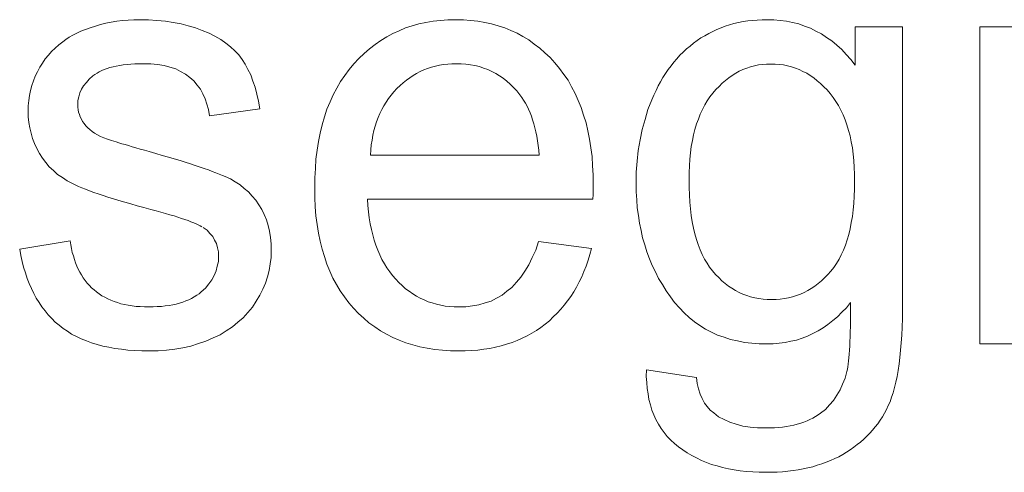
# Model space of a CAD drawing. Extents: x 1101 to 1942, y 41 to 882.
# Tile 32 of 113: x 1274.17 to 1279.79, y 822.93 to 825.52. Entities that reach past the tile are written whole.
import ezdxf

# ---------------------------------------------------------------- set-up
doc = ezdxf.new("R2010")
doc.units = 0
doc.layers.get('0').update_dxf_attribs({"lineweight": 13})
doc.layers.add('Beschriftung', color=7, linetype='Continuous', lineweight=25)

# ---------------------------------------------------------------- blocks, each defined once
blk = doc.blocks.new('Referenz-A03CP7E41H', base_point=(1127.7942, 89.8071))
at = {"layer": 'Beschriftung', "color": 0, "lineweight": -2}
for p, q in [((1274.6574, 825.4944), (1274.6879, 825.5013)), ((1274.6879, 825.5013), (1274.7196, 825.5058)), ((1274.7196, 825.5058), (1274.7512, 825.5104)), ((1274.7512, 825.5104), (1274.7838, 825.5127)), ((1274.7838, 825.5127), (1274.8165, 825.5151)), ((1274.8165, 825.5151), (1274.8503, 825.5151)), ((1274.8503, 825.5151), (1274.9012, 825.5151)), ((1274.9012, 825.5151), (1274.9489, 825.5111)), ((1274.9489, 825.5111), (1274.9967, 825.5073)), ((1274.9967, 825.5073), (1275.0413, 825.4997)), ((1275.0413, 825.4997), (1275.086, 825.492)), ((1276.4439, 825.4914), (1276.4844, 825.4992)), ((1276.4844, 825.4992), (1276.5249, 825.5072)), ((1276.5249, 825.5072), (1276.5674, 825.5111)), ((1276.5674, 825.5111), (1276.6099, 825.5151)), ((1276.6099, 825.5151), (1276.6546, 825.5151)), ((1276.6546, 825.5151), (1276.6979, 825.5151)), ((1276.6979, 825.5151), (1276.7391, 825.5111)), ((1276.7391, 825.5111), (1276.7804, 825.5073)), ((1276.7804, 825.5073), (1276.8197, 825.4995)), ((1276.8197, 825.4995), (1276.8589, 825.4918)), ((1278.2681, 825.4983), (1278.294, 825.5039)), ((1278.294, 825.5039), (1278.3207, 825.5076)), ((1278.3207, 825.5076), (1278.3474, 825.5113)), ((1278.3474, 825.5113), (1278.3751, 825.5132)), ((1278.3751, 825.5132), (1278.4028, 825.5151)), ((1278.4028, 825.5151), (1278.4314, 825.5151)), ((1278.4314, 825.5151), (1278.4696, 825.5151)), ((1278.4696, 825.5151), (1278.5061, 825.511)), ((1278.5061, 825.511), (1278.5426, 825.5069)), ((1278.5426, 825.5069), (1278.5773, 825.4988)), ((1278.5773, 825.4988), (1278.6122, 825.4907)), ((1274.4917, 825.4377), (1274.515, 825.4489)), ((1274.515, 825.4489), (1274.5415, 825.459)), ((1274.5415, 825.459), (1274.5678, 825.4692)), ((1274.5678, 825.4692), (1274.5974, 825.4784)), ((1274.5974, 825.4784), (1274.6269, 825.4875)), ((1274.6269, 825.4875), (1274.6574, 825.4944)), ((1275.086, 825.492), (1275.1275, 825.4804)), ((1275.1275, 825.4804), (1275.169, 825.4689)), ((1275.169, 825.4689), (1275.2074, 825.4535)), ((1275.2074, 825.4535), (1275.2459, 825.4382)), ((1276.2944, 825.4362), (1276.3307, 825.4519)), ((1276.3307, 825.4519), (1276.367, 825.4677)), ((1276.367, 825.4677), (1276.4054, 825.4795)), ((1276.4054, 825.4795), (1276.4439, 825.4914)), ((1276.8589, 825.4918), (1276.8962, 825.4803)), ((1276.8962, 825.4803), (1276.9335, 825.4686)), ((1276.9335, 825.4686), (1276.9689, 825.4532)), ((1276.9689, 825.4532), (1277.0042, 825.4377)), ((1278.0983, 825.4366), (1278.1213, 825.4478)), ((1278.1213, 825.4478), (1278.1444, 825.4591)), ((1278.1444, 825.4591), (1278.1684, 825.4684)), ((1278.1684, 825.4684), (1278.1924, 825.4778)), ((1278.1924, 825.4778), (1278.2173, 825.4852)), ((1278.2173, 825.4852), (1278.2423, 825.4927)), ((1278.2423, 825.4927), (1278.2681, 825.4983)), ((1278.6122, 825.4907), (1278.6453, 825.4786)), ((1278.6453, 825.4786), (1278.6785, 825.4664)), ((1278.6785, 825.4664), (1278.71, 825.4502)), ((1278.71, 825.4502), (1278.7414, 825.4341)), ((1278.9348, 825.2559), (1278.9348, 825.475)), ((1278.9348, 825.475), (1279.2052, 825.475)), ((1279.2052, 825.475), (1279.2052, 823.9097)), ((1279.6454, 823.6628), (1279.6454, 825.475)), ((1279.6454, 825.475), (1279.9067, 825.475)), ((1274.3883, 825.3719), (1274.411, 825.389)), ((1274.411, 825.389), (1274.4281, 825.4022)), ((1274.4281, 825.4022), (1274.4483, 825.4143)), ((1274.4483, 825.4143), (1274.4685, 825.4265)), ((1274.4685, 825.4265), (1274.4917, 825.4377)), ((1275.2459, 825.4382), (1275.2793, 825.4201)), ((1275.2793, 825.4201), (1275.3127, 825.402)), ((1275.3127, 825.402), (1275.341, 825.3812)), ((1276.1937, 825.3731), (1276.2259, 825.3968)), ((1276.2259, 825.3968), (1276.2601, 825.4165)), ((1276.2601, 825.4165), (1276.2944, 825.4362)), ((1277.0042, 825.4377), (1277.0375, 825.4184)), ((1277.0375, 825.4184), (1277.0708, 825.3991)), ((1277.0708, 825.3991), (1277.1022, 825.3759)), ((1278.0116, 825.3807), (1278.0328, 825.3956)), ((1278.0328, 825.3956), (1278.054, 825.4105)), ((1278.054, 825.4105), (1278.0761, 825.4236)), ((1278.0761, 825.4236), (1278.0983, 825.4366)), ((1278.7414, 825.4341), (1278.7711, 825.4138)), ((1278.7711, 825.4138), (1278.801, 825.3935)), ((1278.801, 825.3935), (1278.829, 825.3692)), ((1274.3295, 825.312), (1274.3475, 825.3334)), ((1274.3475, 825.3334), (1274.3678, 825.3526)), ((1274.3678, 825.3526), (1274.3883, 825.3719)), ((1275.341, 825.3812), (1275.3694, 825.3605)), ((1275.3694, 825.3605), (1275.3928, 825.3369)), ((1275.3928, 825.3369), (1275.416, 825.3133)), ((1276.1314, 825.3219), (1276.1615, 825.3494)), ((1276.1615, 825.3494), (1276.1937, 825.3731)), ((1277.1022, 825.3759), (1277.1336, 825.3527)), ((1277.1336, 825.3527), (1277.1629, 825.3257)), ((1277.953, 825.3297), (1277.9717, 825.3477)), ((1277.9717, 825.3477), (1277.9916, 825.3642)), ((1277.9916, 825.3642), (1278.0116, 825.3807)), ((1278.829, 825.3692), (1278.8572, 825.345)), ((1278.8572, 825.345), (1278.8836, 825.3166)), ((1274.2959, 825.267), (1274.3114, 825.2906)), ((1274.3114, 825.2906), (1274.3295, 825.312)), ((1275.416, 825.3133), (1275.4345, 825.2871)), ((1275.4345, 825.2871), (1275.4527, 825.2608)), ((1276.0733, 825.2627), (1276.1014, 825.2942)), ((1276.1014, 825.2942), (1276.1314, 825.3219)), ((1277.1629, 825.3257), (1277.1923, 825.2986)), ((1277.1923, 825.2986), (1277.2197, 825.2677)), ((1277.8994, 825.2725), (1277.9168, 825.292)), ((1277.9168, 825.292), (1277.9342, 825.3117)), ((1277.9342, 825.3117), (1277.953, 825.3297)), ((1278.8836, 825.3166), (1278.91, 825.2883)), ((1278.91, 825.2883), (1278.9348, 825.2559)), ((1274.267, 825.2177), (1274.2802, 825.2434)), ((1274.2802, 825.2434), (1274.2959, 825.267)), ((1274.6337, 825.2241), (1274.6193, 825.2175)), ((1274.6482, 825.2307), (1274.6337, 825.2241)), ((1274.6643, 825.2362), (1274.6482, 825.2307)), ((1274.6805, 825.2416), (1274.6643, 825.2362)), ((1274.6985, 825.246), (1274.6805, 825.2416)), ((1274.7164, 825.2504), (1274.6985, 825.246)), ((1274.7362, 825.2536), (1274.7164, 825.2504)), ((1274.7561, 825.2569), (1274.7362, 825.2536)), ((1274.7777, 825.2591), (1274.7561, 825.2569)), ((1274.7992, 825.2613), (1274.7777, 825.2591)), ((1274.8227, 825.2624), (1274.7992, 825.2613)), ((1274.8461, 825.2635), (1274.8227, 825.2624)), ((1274.8712, 825.2635), (1274.8461, 825.2635)), ((1274.914, 825.2635), (1274.8712, 825.2635)), ((1274.9518, 825.2585), (1274.914, 825.2635)), ((1274.9896, 825.2536), (1274.9518, 825.2585)), ((1275.0227, 825.2438), (1274.9896, 825.2536)), ((1275.0557, 825.2341), (1275.0227, 825.2438)), ((1275.084, 825.2193), (1275.0557, 825.2341)), ((1275.1121, 825.2046), (1275.084, 825.2193)), ((1275.4527, 825.2608), (1275.4682, 825.2301)), ((1275.4682, 825.2301), (1275.4837, 825.1995)), ((1276.0208, 825.1965), (1276.0454, 825.2312)), ((1276.0454, 825.2312), (1276.0733, 825.2627)), ((1276.4509, 825.2191), (1276.4308, 825.208)), ((1276.4721, 825.228), (1276.4509, 825.2191)), ((1276.4933, 825.2369), (1276.4721, 825.228)), ((1276.5155, 825.2436), (1276.4933, 825.2369)), ((1276.5377, 825.2502), (1276.5155, 825.2436)), ((1276.5608, 825.2546), (1276.5377, 825.2502)), ((1276.584, 825.2591), (1276.5608, 825.2546)), ((1276.6082, 825.2613), (1276.584, 825.2591)), ((1276.6323, 825.2635), (1276.6082, 825.2613)), ((1276.6575, 825.2635), (1276.6323, 825.2635)), ((1276.6854, 825.2635), (1276.6575, 825.2635)), ((1276.7119, 825.2607), (1276.6854, 825.2635)), ((1276.7385, 825.2579), (1276.7119, 825.2607)), ((1276.7637, 825.2524), (1276.7385, 825.2579)), ((1276.7889, 825.2468), (1276.7637, 825.2524)), ((1276.8129, 825.2385), (1276.7889, 825.2468)), ((1276.8368, 825.2301), (1276.8129, 825.2385)), ((1276.8594, 825.219), (1276.8368, 825.2301)), ((1276.8821, 825.2079), (1276.8594, 825.219)), ((1277.2197, 825.2677), (1277.2471, 825.2368)), ((1277.2471, 825.2368), (1277.2711, 825.2027)), ((1277.8521, 825.2075), (1277.867, 825.2301)), ((1277.867, 825.2301), (1277.8831, 825.2514)), ((1277.8831, 825.2514), (1277.8994, 825.2725)), ((1278.2728, 825.22), (1278.2521, 825.2096)), ((1278.2935, 825.2304), (1278.2728, 825.22)), ((1278.3151, 825.2382), (1278.2935, 825.2304)), ((1278.3367, 825.246), (1278.3151, 825.2382)), ((1278.3591, 825.2512), (1278.3367, 825.246)), ((1278.3817, 825.2565), (1278.3591, 825.2512)), ((1278.405, 825.259), (1278.3817, 825.2565)), ((1278.4285, 825.2616), (1278.405, 825.259)), ((1278.4528, 825.2616), (1278.4285, 825.2616)), ((1278.4775, 825.2616), (1278.4528, 825.2616)), ((1278.5013, 825.2589), (1278.4775, 825.2616)), ((1278.5252, 825.2563), (1278.5013, 825.2589)), ((1278.5481, 825.251), (1278.5252, 825.2563)), ((1278.5711, 825.2458), (1278.5481, 825.251)), ((1278.5931, 825.2378), (1278.5711, 825.2458)), ((1278.6151, 825.2298), (1278.5931, 825.2378)), ((1278.6362, 825.2193), (1278.6151, 825.2298)), ((1278.6574, 825.2088), (1278.6362, 825.2193)), ((1274.234, 825.1381), (1274.2439, 825.165)), ((1274.2439, 825.165), (1274.2538, 825.1919)), ((1274.2538, 825.1919), (1274.267, 825.2177)), ((1274.5619, 825.1759), (1274.5457, 825.157)), ((1274.5834, 825.1935), (1274.5619, 825.1759)), ((1274.5943, 825.2023), (1274.5834, 825.1935)), ((1274.6068, 825.2099), (1274.5943, 825.2023)), ((1274.6193, 825.2175), (1274.6068, 825.2099)), ((1275.1355, 825.1849), (1275.1121, 825.2046)), ((1275.159, 825.1653), (1275.1355, 825.1849)), ((1275.1777, 825.1418), (1275.159, 825.1653)), ((1275.4837, 825.1995), (1275.4963, 825.1644)), ((1275.4963, 825.1644), (1275.5089, 825.1293)), ((1275.9752, 825.1238), (1275.9963, 825.1617)), ((1275.9963, 825.1617), (1276.0208, 825.1965)), ((1276.3723, 825.1703), (1276.3541, 825.1547)), ((1276.3914, 825.1836), (1276.3723, 825.1703)), ((1276.4105, 825.1969), (1276.3914, 825.1836)), ((1276.4308, 825.208), (1276.4105, 825.1969)), ((1276.9035, 825.194), (1276.8821, 825.2079)), ((1276.9248, 825.18), (1276.9035, 825.194)), ((1276.9449, 825.1634), (1276.9248, 825.18)), ((1276.965, 825.1466), (1276.9449, 825.1634)), ((1277.2711, 825.2027), (1277.2951, 825.1687)), ((1277.2951, 825.1687), (1277.3156, 825.1315)), ((1277.8234, 825.1604), (1277.8372, 825.1847)), ((1277.8372, 825.1847), (1277.8521, 825.2075)), ((1278.1937, 825.1679), (1278.1749, 825.1523)), ((1278.2126, 825.1836), (1278.1937, 825.1679)), ((1278.2324, 825.1966), (1278.2126, 825.1836)), ((1278.2521, 825.2096), (1278.2324, 825.1966)), ((1278.6776, 825.1956), (1278.6574, 825.2088)), ((1278.6979, 825.1824), (1278.6776, 825.1956)), ((1278.7172, 825.1665), (1278.6979, 825.1824)), ((1278.7365, 825.1506), (1278.7172, 825.1665)), ((1274.2208, 825.0821), (1274.2273, 825.11)), ((1274.2273, 825.11), (1274.234, 825.1381)), ((1274.5188, 825.1174), (1274.508, 825.0969)), ((1274.5296, 825.1379), (1274.5188, 825.1174)), ((1274.5457, 825.157), (1274.5296, 825.1379)), ((1275.1964, 825.1183), (1275.1777, 825.1418)), ((1275.2105, 825.091), (1275.1964, 825.1183)), ((1275.5089, 825.1293), (1275.5186, 825.0897)), ((1275.9543, 825.0859), (1275.9752, 825.1238)), ((1276.3187, 825.1214), (1276.3016, 825.1037)), ((1276.336, 825.1392), (1276.3187, 825.1214)), ((1276.3541, 825.1547), (1276.336, 825.1392)), ((1276.9837, 825.1272), (1276.965, 825.1466)), ((1277.0025, 825.1078), (1276.9837, 825.1272)), ((1277.0199, 825.0854), (1277.0025, 825.1078)), ((1277.3156, 825.1315), (1277.3362, 825.0942)), ((1277.7849, 825.0845), (1277.7974, 825.1103)), ((1277.7974, 825.1103), (1277.8098, 825.1362)), ((1277.8098, 825.1362), (1277.8234, 825.1604)), ((1278.139, 825.1159), (1278.122, 825.0951)), ((1278.157, 825.1341), (1278.139, 825.1159)), ((1278.1749, 825.1523), (1278.157, 825.1341)), ((1278.755, 825.1322), (1278.7365, 825.1506)), ((1278.7734, 825.1137), (1278.755, 825.1322)), ((1278.791, 825.0926), (1278.7734, 825.1137)), ((1274.2142, 825.0238), (1274.2175, 825.053)), ((1274.2175, 825.053), (1274.2208, 825.0821)), ((1274.5026, 825.075), (1274.4973, 825.053)), ((1274.4973, 825.053), (1274.4973, 825.0294)), ((1274.508, 825.0969), (1274.5026, 825.075)), ((1275.2247, 825.0636), (1275.2105, 825.091)), ((1275.2341, 825.0325), (1275.2247, 825.0636)), ((1275.5186, 825.0897), (1275.5283, 825.0502)), ((1275.5283, 825.0502), (1275.5352, 825.0062)), ((1275.9368, 825.0448), (1275.9543, 825.0859)), ((1276.2711, 825.0651), (1276.2578, 825.0444)), ((1276.2864, 825.0844), (1276.2711, 825.0651)), ((1276.3016, 825.1037), (1276.2864, 825.0844)), ((1277.0313, 825.0711), (1277.0199, 825.0854)), ((1277.0416, 825.055), (1277.0313, 825.0711)), ((1277.0518, 825.0389), (1277.0416, 825.055)), ((1277.3362, 825.0942), (1277.3533, 825.0539)), ((1277.3533, 825.0539), (1277.3704, 825.0135)), ((1277.7514, 825.0023), (1277.7738, 825.0571)), ((1277.7738, 825.0571), (1277.7849, 825.0845)), ((1278.09, 825.051), (1278.0751, 825.0277)), ((1278.1049, 825.0743), (1278.09, 825.051)), ((1278.122, 825.0951), (1278.1049, 825.0743)), ((1278.8085, 825.0714), (1278.791, 825.0926)), ((1278.8238, 825.0478), (1278.8085, 825.0714)), ((1274.2142, 824.9936), (1274.2142, 825.0238)), ((1274.2142, 824.9603), (1274.2142, 824.9936)), ((1274.4973, 825.0294), (1274.4973, 825.0145)), ((1274.4973, 825.0145), (1274.4995, 825.0003)), ((1274.4995, 825.0003), (1274.5017, 824.9861)), ((1275.2437, 825.0013), (1275.2341, 825.0325)), ((1275.2486, 824.9662), (1275.2437, 825.0013)), ((1275.5352, 825.0062), (1275.2486, 824.9662)), ((1275.9053, 824.9593), (1275.9193, 825.0036)), ((1275.9193, 825.0036), (1275.9368, 825.0448)), ((1276.233, 825.0013), (1276.2216, 824.9791)), ((1276.2445, 825.0236), (1276.233, 825.0013)), ((1276.2578, 825.0444), (1276.2445, 825.0236)), ((1277.061, 825.021), (1277.0518, 825.0389)), ((1277.0701, 825.003), (1277.061, 825.021)), ((1277.0781, 824.9833), (1277.0701, 825.003)), ((1277.3704, 825.0135), (1277.3842, 824.9701)), ((1277.7348, 824.945), (1277.7514, 825.0023)), ((1278.0624, 825.0019), (1278.0496, 824.9761)), ((1278.0751, 825.0277), (1278.0624, 825.0019)), ((1278.8392, 825.0241), (1278.8238, 825.0478)), ((1278.8523, 824.9978), (1278.8392, 825.0241)), ((1278.8655, 824.9716), (1278.8523, 824.9978)), ((1274.2182, 824.9286), (1274.2142, 824.9603)), ((1274.5017, 824.9861), (1274.5062, 824.9726)), ((1274.5062, 824.9726), (1274.5106, 824.9591)), ((1274.5106, 824.9591), (1274.5174, 824.9465)), ((1274.5174, 824.9465), (1274.5241, 824.9338)), ((1275.8913, 824.915), (1275.9053, 824.9593)), ((1276.2121, 824.9553), (1276.2027, 824.9316)), ((1276.2216, 824.9791), (1276.2121, 824.9553)), ((1277.0862, 824.9636), (1277.0781, 824.9833)), ((1277.093, 824.9421), (1277.0862, 824.9636)), ((1277.0999, 824.9206), (1277.093, 824.9421)), ((1277.3842, 824.9701), (1277.3978, 824.9266)), ((1277.718, 824.8877), (1277.7348, 824.945)), ((1278.039, 824.9476), (1278.0283, 824.9193)), ((1278.0496, 824.9761), (1278.039, 824.9476)), ((1278.8764, 824.9428), (1278.8655, 824.9716)), ((1278.8874, 824.9139), (1278.8764, 824.9428)), ((1274.2222, 824.8968), (1274.2182, 824.9286)), ((1274.2302, 824.8664), (1274.2222, 824.8968)), ((1274.5241, 824.9338), (1274.533, 824.9219)), ((1274.533, 824.9219), (1274.542, 824.9094)), ((1274.542, 824.9094), (1274.5535, 824.8981)), ((1274.5535, 824.8981), (1274.5649, 824.8868)), ((1274.5649, 824.8868), (1274.5789, 824.8766)), ((1275.8808, 824.8675), (1275.8913, 824.915)), ((1276.1875, 824.8811), (1276.1818, 824.8544)), ((1276.1951, 824.9064), (1276.1875, 824.8811)), ((1276.2027, 824.9316), (1276.1951, 824.9064)), ((1277.1057, 824.8973), (1277.0999, 824.9206)), ((1277.1116, 824.8739), (1277.1057, 824.8973)), ((1277.3978, 824.9266), (1277.4082, 824.8799)), ((1277.7069, 824.828), (1277.718, 824.8877)), ((1278.0197, 824.8883), (1278.0113, 824.8575)), ((1278.0283, 824.9193), (1278.0197, 824.8883)), ((1278.8961, 824.8826), (1278.8874, 824.9139)), ((1278.9049, 824.8512), (1278.8961, 824.8826)), ((1274.2382, 824.836), (1274.2302, 824.8664)), ((1274.2503, 824.8072), (1274.2382, 824.836)), ((1274.5789, 824.8766), (1274.593, 824.8663)), ((1274.593, 824.8663), (1274.6096, 824.8571)), ((1274.6096, 824.8571), (1274.6261, 824.8479)), ((1274.6261, 824.8479), (1274.6452, 824.8398)), ((1274.6452, 824.8398), (1274.6671, 824.8321)), ((1274.6671, 824.8321), (1274.6779, 824.8285)), ((1274.6779, 824.8285), (1274.6886, 824.8249)), ((1274.6886, 824.8249), (1274.7022, 824.8208)), ((1275.8703, 824.82), (1275.8808, 824.8675)), ((1276.1762, 824.8276), (1276.1723, 824.7994)), ((1276.1818, 824.8544), (1276.1762, 824.8276)), ((1277.1162, 824.8489), (1277.1116, 824.8739)), ((1277.1209, 824.8238), (1277.1162, 824.8489)), ((1277.4082, 824.8799), (1277.4183, 824.8333)), ((1277.4183, 824.8333), (1277.4252, 824.7835)), ((1277.6956, 824.7681), (1277.7069, 824.828)), ((1278.0113, 824.8575), (1278.0049, 824.8241)), ((1278.9115, 824.8173), (1278.9049, 824.8512)), ((1274.2623, 824.7782), (1274.2503, 824.8072)), ((1274.2784, 824.7508), (1274.2623, 824.7782)), ((1274.7022, 824.8208), (1274.7157, 824.8165)), ((1274.7157, 824.8165), (1274.7318, 824.8116)), ((1274.7318, 824.8116), (1274.748, 824.8067)), ((1274.748, 824.8067), (1274.7668, 824.8011)), ((1274.7668, 824.8011), (1274.7857, 824.7955)), ((1274.7857, 824.7955), (1274.8071, 824.7892)), ((1274.8071, 824.7892), (1274.8286, 824.7829)), ((1274.8286, 824.7829), (1274.8528, 824.7759)), ((1274.8528, 824.7759), (1274.8769, 824.7689)), ((1274.8769, 824.7689), (1274.9038, 824.7612)), ((1275.8562, 824.7185), (1275.8632, 824.7693)), ((1275.8632, 824.7693), (1275.8703, 824.82)), ((1276.1686, 824.7711), (1276.1668, 824.7414)), ((1276.1723, 824.7994), (1276.1686, 824.7711)), ((1277.1245, 824.797), (1277.1209, 824.8238)), ((1277.128, 824.7701), (1277.1245, 824.797)), ((1277.1304, 824.7414), (1277.128, 824.7701)), ((1277.4252, 824.7835), (1277.4321, 824.7337)), ((1277.9985, 824.7907), (1277.9943, 824.7547)), ((1278.0049, 824.8241), (1277.9985, 824.7907)), ((1278.918, 824.7834), (1278.9115, 824.8173)), ((1278.9224, 824.7469), (1278.918, 824.7834)), ((1274.2945, 824.7232), (1274.2784, 824.7508)), ((1274.3143, 824.6988), (1274.2945, 824.7232)), ((1274.9038, 824.7612), (1274.9426, 824.7503)), ((1274.9426, 824.7503), (1274.9785, 824.74)), ((1274.9785, 824.74), (1275.0144, 824.7297)), ((1275.0144, 824.7297), (1275.0474, 824.7197)), ((1275.0474, 824.7197), (1275.0803, 824.7098)), ((1275.8528, 824.6647), (1275.8562, 824.7185)), ((1276.1668, 824.7414), (1277.1304, 824.7414)), ((1277.4321, 824.7337), (1277.4355, 824.6808)), ((1277.6901, 824.7059), (1277.6956, 824.7681)), ((1277.99, 824.7188), (1277.9879, 824.6803)), ((1277.9943, 824.7547), (1277.99, 824.7188)), ((1278.9268, 824.7104), (1278.9224, 824.7469)), ((1274.3341, 824.6743), (1274.3143, 824.6988)), ((1274.3577, 824.6528), (1274.3341, 824.6743)), ((1275.0803, 824.7098), (1275.1104, 824.7005)), ((1275.1104, 824.7005), (1275.1405, 824.6911)), ((1275.1405, 824.6911), (1275.1676, 824.6822)), ((1275.1676, 824.6822), (1275.1947, 824.6733)), ((1275.1947, 824.6733), (1275.2188, 824.6649)), ((1275.2188, 824.6649), (1275.2429, 824.6565)), ((1275.2429, 824.6565), (1275.2642, 824.6485)), ((1275.8492, 824.6107), (1275.8528, 824.6647)), ((1277.4355, 824.6808), (1277.439, 824.6279)), ((1277.6845, 824.6435), (1277.6901, 824.7059)), ((1277.9879, 824.6803), (1277.9857, 824.6419)), ((1278.929, 824.6713), (1278.9268, 824.7104)), ((1278.9312, 824.6323), (1278.929, 824.6713)), ((1274.3812, 824.6312), (1274.3577, 824.6528)), ((1274.4086, 824.6128), (1274.3812, 824.6312)), ((1274.4359, 824.5942), (1274.4086, 824.6128)), ((1275.2642, 824.6485), (1275.2854, 824.6407)), ((1275.2854, 824.6407), (1275.3038, 824.6333)), ((1275.3038, 824.6333), (1275.3221, 824.6258)), ((1275.3221, 824.6258), (1275.3375, 824.6189)), ((1275.3375, 824.6189), (1275.3682, 824.6051)), ((1275.3682, 824.6051), (1275.3956, 824.5881)), ((1275.8492, 824.5536), (1275.8492, 824.6107)), ((1277.439, 824.6279), (1277.439, 824.5717)), ((1277.6845, 824.5787), (1277.6845, 824.6435)), ((1277.9857, 824.6419), (1277.9857, 824.6009)), ((1277.9857, 824.6009), (1277.9857, 824.5563)), ((1278.9312, 824.5906), (1278.9312, 824.6323)), ((1274.4671, 824.5787), (1274.4359, 824.5942)), ((1274.4827, 824.5708), (1274.4671, 824.5787)), ((1274.5013, 824.5627), (1274.4827, 824.5708)), ((1274.52, 824.5546), (1274.5013, 824.5627)), ((1274.5416, 824.5461), (1274.52, 824.5546)), ((1274.5634, 824.5376), (1274.5416, 824.5461)), ((1275.3956, 824.5881), (1275.4231, 824.5711)), ((1275.4231, 824.5711), (1275.4472, 824.5509)), ((1275.4472, 824.5509), (1275.4714, 824.5309)), ((1275.8492, 824.4985), (1275.8492, 824.5536)), ((1277.439, 824.558), (1277.4386, 824.5376)), ((1277.439, 824.5717), (1277.439, 824.558)), ((1277.6845, 824.5316), (1277.6845, 824.5787)), ((1277.9857, 824.5563), (1277.9879, 824.5147)), ((1278.9291, 824.5065), (1278.9312, 824.5471)), ((1278.9312, 824.5471), (1278.9312, 824.5906)), ((1274.5882, 824.5287), (1274.5634, 824.5376)), ((1274.6131, 824.5199), (1274.5882, 824.5287)), ((1274.6409, 824.5107), (1274.6131, 824.5199)), ((1274.6688, 824.5014), (1274.6409, 824.5107)), ((1274.6998, 824.4919), (1274.6688, 824.5014)), ((1274.7309, 824.4824), (1274.6998, 824.4919)), ((1275.4714, 824.5309), (1275.4922, 824.5076)), ((1275.4922, 824.5076), (1275.5131, 824.4844)), ((1275.8527, 824.4463), (1275.8492, 824.4985)), ((1277.4374, 824.4899), (1276.1505, 824.4899)), ((1276.1505, 824.4899), (1276.1525, 824.4526)), ((1277.4382, 824.5172), (1277.4374, 824.4899)), ((1277.4386, 824.5376), (1277.4382, 824.5172)), ((1277.6875, 824.4862), (1277.6845, 824.5316)), ((1277.9879, 824.5147), (1277.9899, 824.4731)), ((1278.9269, 824.4659), (1278.9291, 824.5065)), ((1274.7649, 824.4725), (1274.7309, 824.4824)), ((1274.799, 824.4625), (1274.7649, 824.4725)), ((1274.8361, 824.4522), (1274.799, 824.4625)), ((1274.8733, 824.4419), (1274.8361, 824.4522)), ((1274.9135, 824.4312), (1274.8733, 824.4419)), ((1274.9434, 824.4233), (1274.9135, 824.4312)), ((1275.5131, 824.4844), (1275.5305, 824.4579)), ((1275.5305, 824.4579), (1275.5481, 824.4315)), ((1275.5481, 824.4315), (1275.5612, 824.4018)), ((1275.8562, 824.3942), (1275.8527, 824.4463)), ((1276.1525, 824.4526), (1276.1565, 824.4175)), ((1277.6906, 824.4407), (1277.6875, 824.4862)), ((1277.6966, 824.397), (1277.6906, 824.4407)), ((1277.9899, 824.4731), (1277.9942, 824.4345)), ((1277.9942, 824.4345), (1277.9984, 824.396)), ((1278.9227, 824.4281), (1278.9269, 824.4659)), ((1274.9705, 824.4158), (1274.9434, 824.4233)), ((1274.9976, 824.4082), (1274.9705, 824.4158)), ((1275.0219, 824.401), (1274.9976, 824.4082)), ((1275.0462, 824.3938), (1275.0219, 824.401)), ((1275.0677, 824.387), (1275.0462, 824.3938)), ((1275.0892, 824.38), (1275.0677, 824.387)), ((1275.1079, 824.3736), (1275.0892, 824.38)), ((1275.5612, 824.4018), (1275.5744, 824.3722)), ((1275.8631, 824.3451), (1275.8562, 824.3942)), ((1276.1565, 824.4175), (1276.1606, 824.3824)), ((1276.1606, 824.3824), (1276.1666, 824.3494)), ((1277.7028, 824.3533), (1277.6966, 824.397)), ((1277.9984, 824.396), (1278.0046, 824.3605)), ((1278.912, 824.3556), (1278.9184, 824.3904)), ((1278.9184, 824.3904), (1278.9227, 824.4281)), ((1275.1266, 824.3671), (1275.1079, 824.3736)), ((1275.1426, 824.3609), (1275.1266, 824.3671)), ((1275.1585, 824.3547), (1275.1426, 824.3609)), ((1275.1716, 824.3489), (1275.1585, 824.3547)), ((1275.1847, 824.3431), (1275.1716, 824.3489)), ((1275.1951, 824.3376), (1275.1847, 824.3431)), ((1275.2054, 824.3322), (1275.1951, 824.3376)), ((1275.2345, 824.3121), (1275.2129, 824.327)), ((1275.5744, 824.3722), (1275.5831, 824.3395)), ((1275.5831, 824.3395), (1275.5918, 824.3066)), ((1275.87, 824.2961), (1275.8631, 824.3451)), ((1276.1666, 824.3494), (1276.1727, 824.3165)), ((1277.7119, 824.3111), (1277.7028, 824.3533)), ((1278.0046, 824.3605), (1278.0109, 824.3249)), ((1278.0109, 824.3249), (1278.0194, 824.2923)), ((1278.8972, 824.2887), (1278.9057, 824.3207)), ((1278.9057, 824.3207), (1278.912, 824.3556)), ((1275.2508, 824.2944), (1275.2345, 824.3121)), ((1275.2669, 824.2767), (1275.2508, 824.2944)), ((1275.2778, 824.2561), (1275.2669, 824.2767)), ((1275.5918, 824.3066), (1275.5963, 824.2706)), ((1275.5963, 824.2706), (1275.6006, 824.2347)), ((1275.8804, 824.2502), (1275.87, 824.2961)), ((1276.1727, 824.3165), (1276.1807, 824.2857)), ((1276.1807, 824.2857), (1276.1888, 824.255)), ((1277.7211, 824.269), (1277.7119, 824.3111)), ((1277.7332, 824.2287), (1277.7211, 824.269)), ((1278.0194, 824.2923), (1278.0278, 824.2598)), ((1278.8887, 824.2568), (1278.8972, 824.2887)), ((1274.1652, 824.204), (1274.4537, 824.2517)), ((1274.4537, 824.2517), (1274.4567, 824.2289)), ((1274.4567, 824.2289), (1274.4612, 824.2073)), ((1274.4612, 824.2073), (1274.4656, 824.1858)), ((1275.2885, 824.2356), (1275.2778, 824.2561)), ((1275.294, 824.2124), (1275.2885, 824.2356)), ((1275.2993, 824.1891), (1275.294, 824.2124)), ((1275.6006, 824.2347), (1275.6006, 824.1954)), ((1275.8908, 824.2042), (1275.8804, 824.2502)), ((1276.1888, 824.255), (1276.1988, 824.2265)), ((1276.1988, 824.2265), (1276.2089, 824.1979)), ((1277.1105, 824.199), (1277.1272, 824.2479)), ((1277.1272, 824.2479), (1277.4292, 824.2079)), ((1277.4292, 824.2079), (1277.4202, 824.1731)), ((1277.7454, 824.1883), (1277.7332, 824.2287)), ((1278.0278, 824.2598), (1278.0383, 824.2302)), ((1278.0383, 824.2302), (1278.0488, 824.2007)), ((1278.8673, 824.1986), (1278.878, 824.2276)), ((1278.878, 824.2276), (1278.8887, 824.2568)), ((1274.1713, 824.1681), (1274.1652, 824.204)), ((1274.1793, 824.1342), (1274.1713, 824.1681)), ((1274.4656, 824.1858), (1274.4714, 824.1656)), ((1274.4714, 824.1656), (1274.4772, 824.1455)), ((1275.2993, 824.1631), (1275.2993, 824.1891)), ((1275.2993, 824.134), (1275.2993, 824.1631)), ((1275.6006, 824.1571), (1275.5953, 824.1199)), ((1275.6006, 824.1954), (1275.6006, 824.1571)), ((1275.9046, 824.1613), (1275.8908, 824.2042)), ((1275.9185, 824.1184), (1275.9046, 824.1613)), ((1276.2089, 824.1979), (1276.2209, 824.1715)), ((1276.2209, 824.1715), (1276.233, 824.1451)), ((1277.0714, 824.1147), (1277.0909, 824.1568)), ((1277.0909, 824.1568), (1277.1105, 824.199)), ((1277.4202, 824.1731), (1277.4094, 824.1404)), ((1277.7606, 824.1496), (1277.7454, 824.1883)), ((1278.0488, 824.2007), (1278.0614, 824.1742)), ((1278.0614, 824.1742), (1278.074, 824.1477)), ((1278.8419, 824.1463), (1278.8546, 824.1725)), ((1278.8546, 824.1725), (1278.8673, 824.1986)), ((1274.1875, 824.1004), (1274.1793, 824.1342)), ((1274.1976, 824.0688), (1274.1875, 824.1004)), ((1274.4772, 824.1455), (1274.4843, 824.1267)), ((1274.4843, 824.1267), (1274.4915, 824.1078)), ((1274.4915, 824.1078), (1274.4999, 824.0903)), ((1275.2872, 824.0797), (1275.2932, 824.1069)), ((1275.2932, 824.1069), (1275.2993, 824.134)), ((1275.5953, 824.1199), (1275.59, 824.0827)), ((1275.9358, 824.0786), (1275.9185, 824.1184)), ((1276.233, 824.1451), (1276.247, 824.121)), ((1276.247, 824.121), (1276.2612, 824.0968)), ((1276.2612, 824.0968), (1276.2772, 824.0748)), ((1277.0488, 824.0791), (1277.0714, 824.1147)), ((1277.3986, 824.1075), (1277.3859, 824.0766)), ((1277.4094, 824.1404), (1277.3986, 824.1075)), ((1277.7758, 824.1108), (1277.7606, 824.1496)), ((1277.7941, 824.0738), (1277.7758, 824.1108)), ((1278.074, 824.1477), (1278.0888, 824.1242)), ((1278.0888, 824.1242), (1278.1035, 824.1008)), ((1278.1035, 824.1008), (1278.1203, 824.0802)), ((1278.7949, 824.0793), (1278.812, 824.0998)), ((1278.812, 824.0998), (1278.8269, 824.123)), ((1278.8269, 824.123), (1278.8419, 824.1463)), ((1274.2076, 824.0373), (1274.1976, 824.0688)), ((1274.4999, 824.0903), (1274.5084, 824.0729)), ((1274.5084, 824.0729), (1274.5183, 824.0567)), ((1274.5183, 824.0567), (1274.5282, 824.0405)), ((1274.5282, 824.0405), (1274.5394, 824.0257)), ((1275.2627, 824.029), (1275.2749, 824.0544)), ((1275.2749, 824.0544), (1275.2872, 824.0797)), ((1275.5792, 824.0466), (1275.5686, 824.0105)), ((1275.59, 824.0827), (1275.5792, 824.0466)), ((1275.9531, 824.0388), (1275.9358, 824.0786)), ((1275.974, 824.0021), (1275.9531, 824.0388)), ((1276.2772, 824.0748), (1276.2933, 824.0528)), ((1276.2933, 824.0528), (1276.3114, 824.0329)), ((1277.0007, 824.0147), (1277.0263, 824.0435)), ((1277.0263, 824.0435), (1277.0488, 824.0791)), ((1277.3732, 824.0458), (1277.3585, 824.0169)), ((1277.3859, 824.0766), (1277.3732, 824.0458)), ((1277.8124, 824.0368), (1277.7941, 824.0738)), ((1278.1203, 824.0802), (1278.1372, 824.0597)), ((1278.1372, 824.0597), (1278.155, 824.0417)), ((1278.155, 824.0417), (1278.173, 824.0239)), ((1278.7418, 824.0233), (1278.7599, 824.0411)), ((1278.7599, 824.0411), (1278.778, 824.059)), ((1278.778, 824.059), (1278.7949, 824.0793)), ((1274.2197, 824.0079), (1274.2076, 824.0373)), ((1274.2318, 823.9785), (1274.2197, 824.0079)), ((1274.5394, 824.0257), (1274.5506, 824.0108)), ((1274.5506, 824.0108), (1274.5633, 823.9974)), ((1274.5633, 823.9974), (1274.5758, 823.9839)), ((1274.5758, 823.9839), (1274.5898, 823.9717)), ((1275.2016, 823.9607), (1275.2261, 823.9822)), ((1275.2261, 823.9822), (1275.2444, 824.0056)), ((1275.2444, 824.0056), (1275.2627, 824.029)), ((1275.5686, 824.0105), (1275.5526, 823.9755)), ((1275.9947, 823.9654), (1275.974, 824.0021)), ((1276.3114, 824.0329), (1276.3295, 824.0132)), ((1276.3295, 824.0132), (1276.3486, 823.9958)), ((1276.3486, 823.9958), (1276.3678, 823.9784)), ((1276.9467, 823.9635), (1276.9752, 823.9857)), ((1276.9752, 823.9857), (1277.0007, 824.0147)), ((1277.3438, 823.9879), (1277.3273, 823.961)), ((1277.3585, 824.0169), (1277.3438, 823.9879)), ((1277.8337, 824.0014), (1277.8124, 824.0368)), ((1277.8551, 823.966), (1277.8337, 824.0014)), ((1278.173, 824.0239), (1278.1919, 824.0085)), ((1278.1919, 824.0085), (1278.2109, 823.9931)), ((1278.2109, 823.9931), (1278.2308, 823.9804)), ((1278.6837, 823.98), (1278.7037, 823.9927)), ((1278.7037, 823.9927), (1278.7228, 824.008)), ((1278.7228, 824.008), (1278.7418, 824.0233)), ((1274.2459, 823.9514), (1274.2318, 823.9785)), ((1274.26, 823.9242), (1274.2459, 823.9514)), ((1274.5898, 823.9717), (1274.6037, 823.9595)), ((1274.6037, 823.9595), (1274.619, 823.949)), ((1274.619, 823.949), (1274.6344, 823.9383)), ((1274.6344, 823.9383), (1274.6511, 823.9291)), ((1274.6511, 823.9291), (1274.6679, 823.92)), ((1275.1463, 823.9229), (1275.1617, 823.931)), ((1275.1617, 823.931), (1275.1756, 823.9404)), ((1275.1756, 823.9404), (1275.1894, 823.9498)), ((1275.1894, 823.9498), (1275.2016, 823.9607)), ((1275.5365, 823.9405), (1275.5152, 823.9066)), ((1275.5526, 823.9755), (1275.5365, 823.9405)), ((1276.0189, 823.9317), (1275.9947, 823.9654)), ((1276.0432, 823.8981), (1276.0189, 823.9317)), ((1276.3678, 823.9784), (1276.3882, 823.9636)), ((1276.3882, 823.9636), (1276.4085, 823.9488)), ((1276.4085, 823.9488), (1276.4299, 823.9363)), ((1276.4299, 823.9363), (1276.4513, 823.924)), ((1276.887, 823.9245), (1276.9183, 823.9412)), ((1276.9183, 823.9412), (1276.9467, 823.9635)), ((1277.3107, 823.934), (1277.2923, 823.909)), ((1277.3273, 823.961), (1277.3107, 823.934)), ((1277.8794, 823.9324), (1277.8551, 823.966)), ((1277.9038, 823.8987), (1277.8794, 823.9324)), ((1278.2308, 823.9804), (1278.2509, 823.9675)), ((1278.2509, 823.9675), (1278.272, 823.9573)), ((1278.272, 823.9573), (1278.293, 823.9471)), ((1278.293, 823.9471), (1278.3151, 823.9394)), ((1278.3151, 823.9394), (1278.3374, 823.9317)), ((1278.3374, 823.9317), (1278.3605, 823.9266)), ((1278.3605, 823.9266), (1278.3837, 823.9214)), ((1278.5311, 823.9214), (1278.5541, 823.9265)), ((1278.5541, 823.9265), (1278.5773, 823.9316)), ((1278.5773, 823.9316), (1278.5994, 823.9393)), ((1278.5994, 823.9393), (1278.6214, 823.9469)), ((1278.6214, 823.9469), (1278.6425, 823.9571)), ((1278.6425, 823.9571), (1278.6636, 823.9672)), ((1278.6636, 823.9672), (1278.6837, 823.98)), ((1274.2761, 823.8993), (1274.26, 823.9242)), ((1274.2921, 823.8743), (1274.2761, 823.8993)), ((1274.3103, 823.8516), (1274.2921, 823.8743)), ((1274.6679, 823.92), (1274.686, 823.9125)), ((1274.686, 823.9125), (1274.7041, 823.9048)), ((1274.7041, 823.9048), (1274.7235, 823.8987)), ((1274.7235, 823.8987), (1274.7431, 823.8926)), ((1274.7431, 823.8926), (1274.7639, 823.8881)), ((1274.7639, 823.8881), (1274.7848, 823.8835)), ((1274.7848, 823.8835), (1274.8071, 823.8805)), ((1274.8071, 823.8805), (1274.8294, 823.8774)), ((1274.8294, 823.8774), (1274.853, 823.8759)), ((1274.853, 823.8759), (1274.8768, 823.8744)), ((1274.8768, 823.8744), (1274.9018, 823.8744)), ((1274.9018, 823.8744), (1274.927, 823.8744)), ((1274.927, 823.8744), (1274.9506, 823.8758)), ((1274.9506, 823.8758), (1274.9743, 823.8771)), ((1274.9743, 823.8771), (1274.9963, 823.8797)), ((1274.9963, 823.8797), (1275.0183, 823.8825)), ((1275.0183, 823.8825), (1275.0387, 823.8865)), ((1275.0387, 823.8865), (1275.059, 823.8906)), ((1275.059, 823.8906), (1275.0778, 823.896)), ((1275.0778, 823.896), (1275.0965, 823.9014)), ((1275.0965, 823.9014), (1275.1137, 823.9081)), ((1275.1137, 823.9081), (1275.1307, 823.9148)), ((1275.1307, 823.9148), (1275.1463, 823.9229)), ((1275.4938, 823.8727), (1275.4677, 823.8427)), ((1275.5152, 823.9066), (1275.4938, 823.8727)), ((1276.0709, 823.8675), (1276.0432, 823.8981)), ((1276.4513, 823.924), (1276.4739, 823.914)), ((1276.4739, 823.914), (1276.4964, 823.9041)), ((1276.4964, 823.9041), (1276.5201, 823.8967)), ((1276.5201, 823.8967), (1276.5438, 823.8893)), ((1276.5438, 823.8893), (1276.5686, 823.8843)), ((1276.5686, 823.8843), (1276.5933, 823.8794)), ((1276.5933, 823.8794), (1276.6192, 823.8769)), ((1276.6192, 823.8769), (1276.6451, 823.8744)), ((1276.6451, 823.8744), (1276.6721, 823.8744)), ((1276.6721, 823.8744), (1276.7124, 823.8744)), ((1276.7124, 823.8744), (1276.7496, 823.8799)), ((1276.7496, 823.8799), (1276.7869, 823.8855)), ((1276.7869, 823.8855), (1276.8212, 823.8967)), ((1276.8212, 823.8967), (1276.8555, 823.9078)), ((1276.8555, 823.9078), (1276.887, 823.9245)), ((1277.2739, 823.884), (1277.2535, 823.8609)), ((1277.2923, 823.909), (1277.2739, 823.884)), ((1277.9307, 823.8692), (1277.9038, 823.8987)), ((1277.9575, 823.8397), (1277.9307, 823.8692)), ((1278.3837, 823.9214), (1278.4081, 823.9189)), ((1278.4081, 823.9189), (1278.4323, 823.9164)), ((1278.4323, 823.9164), (1278.4577, 823.9164)), ((1278.4577, 823.9164), (1278.4827, 823.9164)), ((1278.4827, 823.9164), (1278.5069, 823.9188)), ((1278.5069, 823.9188), (1278.5311, 823.9214)), ((1278.8837, 823.8696), (1278.8582, 823.8438)), ((1278.9077, 823.8992), (1278.8837, 823.8696)), ((1278.9078, 823.8617), (1278.9077, 823.8992)), ((1279.2052, 823.9097), (1279.2052, 823.8569)), ((1274.3283, 823.8288), (1274.3103, 823.8516)), ((1274.3484, 823.8083), (1274.3283, 823.8288)), ((1275.4677, 823.8427), (1275.4417, 823.8127)), ((1276.0986, 823.837), (1276.0709, 823.8675)), ((1276.1287, 823.8101), (1276.0986, 823.837)), ((1277.2109, 823.8167), (1277.1887, 823.7956)), ((1277.2332, 823.8378), (1277.2109, 823.8167)), ((1277.2535, 823.8609), (1277.2332, 823.8378)), ((1277.9869, 823.8145), (1277.9575, 823.8397)), ((1278.0163, 823.7892), (1277.9869, 823.8145)), ((1278.8328, 823.8179), (1278.8059, 823.7958)), ((1278.8582, 823.8438), (1278.8328, 823.8179)), ((1278.9075, 823.7933), (1278.9077, 823.8275)), ((1278.9077, 823.8275), (1278.9078, 823.8617)), ((1279.2052, 823.8569), (1279.2039, 823.8078)), ((1274.3684, 823.7877), (1274.3484, 823.8083)), ((1274.3906, 823.7695), (1274.3684, 823.7877)), ((1274.4126, 823.7511), (1274.3906, 823.7695)), ((1275.38, 823.7603), (1275.3444, 823.7379)), ((1275.4108, 823.7865), (1275.38, 823.7603)), ((1275.4417, 823.8127), (1275.4108, 823.7865)), ((1276.159, 823.7834), (1276.1287, 823.8101)), ((1276.1915, 823.7605), (1276.159, 823.7834)), ((1276.2241, 823.7375), (1276.1915, 823.7605)), ((1277.1404, 823.7572), (1277.1145, 823.7404)), ((1277.1645, 823.7764), (1277.1404, 823.7572)), ((1277.1887, 823.7956), (1277.1645, 823.7764)), ((1278.0482, 823.7681), (1278.0163, 823.7892)), ((1278.0802, 823.7471), (1278.0482, 823.7681)), ((1278.7789, 823.7736), (1278.7506, 823.7552)), ((1278.8059, 823.7958), (1278.7789, 823.7736)), ((1278.9063, 823.7312), (1278.9069, 823.7623)), ((1278.9069, 823.7623), (1278.9075, 823.7933)), ((1279.2027, 823.7589), (1279.2001, 823.7137)), ((1279.2039, 823.8078), (1279.2027, 823.7589)), ((1274.4372, 823.7351), (1274.4126, 823.7511)), ((1274.4618, 823.7191), (1274.4372, 823.7351)), ((1274.4889, 823.7053), (1274.4618, 823.7191)), ((1274.516, 823.6916), (1274.4889, 823.7053)), ((1275.3089, 823.7155), (1275.2686, 823.6971)), ((1275.3444, 823.7379), (1275.3089, 823.7155)), ((1276.2591, 823.7184), (1276.2241, 823.7375)), ((1276.2942, 823.6993), (1276.2591, 823.7184)), ((1277.0612, 823.7092), (1277.0337, 823.6948)), ((1277.0887, 823.7236), (1277.0612, 823.7092)), ((1277.1145, 823.7404), (1277.0887, 823.7236)), ((1278.1145, 823.7303), (1278.0802, 823.7471)), ((1278.149, 823.7134), (1278.1145, 823.7303)), ((1278.1859, 823.7008), (1278.149, 823.7134)), ((1278.2228, 823.6882), (1278.1859, 823.7008)), ((1278.6625, 823.7072), (1278.6312, 823.6961)), ((1278.6924, 823.7219), (1278.6625, 823.7072)), ((1278.7222, 823.7367), (1278.6924, 823.7219)), ((1278.7506, 823.7552), (1278.7222, 823.7367)), ((1278.9045, 823.6757), (1278.9055, 823.7035)), ((1278.9055, 823.7035), (1278.9063, 823.7312)), ((1279.2001, 823.7137), (1279.1976, 823.6686)), ((1274.5456, 823.6801), (1274.516, 823.6916)), ((1274.5752, 823.6687), (1274.5456, 823.6801)), ((1274.6072, 823.6595), (1274.5752, 823.6687)), ((1274.6394, 823.6503), (1274.6072, 823.6595)), ((1274.6739, 823.6435), (1274.6394, 823.6503)), ((1275.1425, 823.6507), (1275.0969, 823.6413)), ((1275.1854, 823.6645), (1275.1425, 823.6507)), ((1275.2283, 823.6785), (1275.1854, 823.6645)), ((1275.2686, 823.6971), (1275.2283, 823.6785)), ((1276.3317, 823.684), (1276.2942, 823.6993)), ((1276.3693, 823.6687), (1276.3317, 823.684)), ((1276.4091, 823.6573), (1276.3693, 823.6687)), ((1276.4491, 823.6458), (1276.4091, 823.6573)), ((1276.4915, 823.6382), (1276.4491, 823.6458)), ((1276.8811, 823.6445), (1276.8486, 823.6373)), ((1276.9136, 823.6517), (1276.8811, 823.6445)), ((1276.9445, 823.6612), (1276.9136, 823.6517)), ((1276.9754, 823.6708), (1276.9445, 823.6612)), ((1277.0045, 823.6828), (1276.9754, 823.6708)), ((1277.0337, 823.6948), (1277.0045, 823.6828)), ((1278.2622, 823.6797), (1278.2228, 823.6882)), ((1278.3016, 823.6713), (1278.2622, 823.6797)), ((1278.3436, 823.6671), (1278.3016, 823.6713)), ((1278.3856, 823.6628), (1278.3436, 823.6671)), ((1278.4301, 823.6628), (1278.3856, 823.6628)), ((1278.4658, 823.6628), (1278.4301, 823.6628)), ((1278.5001, 823.6666), (1278.4658, 823.6628)), ((1278.5344, 823.6702), (1278.5001, 823.6666)), ((1278.5671, 823.6777), (1278.5344, 823.6702)), ((1278.5999, 823.685), (1278.5671, 823.6777)), ((1278.6312, 823.6961), (1278.5999, 823.685)), ((1278.9018, 823.6265), (1278.9031, 823.6511)), ((1278.9031, 823.6511), (1278.9045, 823.6757)), ((1279.1976, 823.6686), (1279.1937, 823.6272)), ((1279.9375, 823.6628), (1279.6454, 823.6628)), ((1274.7085, 823.6366), (1274.6739, 823.6435)), ((1274.7456, 823.6321), (1274.7085, 823.6366)), ((1274.7827, 823.6274), (1274.7456, 823.6321)), ((1274.8223, 823.6252), (1274.7827, 823.6274)), ((1274.862, 823.6229), (1274.8223, 823.6252)), ((1274.904, 823.6229), (1274.862, 823.6229)), ((1274.9549, 823.6229), (1274.904, 823.6229)), ((1275.0031, 823.6275), (1274.9549, 823.6229)), ((1275.0513, 823.6321), (1275.0031, 823.6275)), ((1275.0969, 823.6413), (1275.0513, 823.6321)), ((1276.534, 823.6305), (1276.4915, 823.6382)), ((1276.5787, 823.6267), (1276.534, 823.6305)), ((1276.6236, 823.6229), (1276.5787, 823.6267)), ((1276.6709, 823.6229), (1276.6236, 823.6229)), ((1276.7084, 823.6229), (1276.6709, 823.6229)), ((1276.7443, 823.6253), (1276.7084, 823.6229)), ((1276.7802, 823.6277), (1276.7443, 823.6253)), ((1276.8144, 823.6325), (1276.7802, 823.6277)), ((1276.8486, 823.6373), (1276.8144, 823.6325)), ((1278.8984, 823.5838), (1278.9001, 823.6052)), ((1278.9001, 823.6052), (1278.9018, 823.6265)), ((1279.1937, 823.6272), (1279.1898, 823.5859)), ((1278.8894, 823.5177), (1278.8917, 823.5326)), ((1278.8917, 823.5326), (1278.8942, 823.5476)), ((1278.8942, 823.5476), (1278.8964, 823.5657)), ((1278.8964, 823.5657), (1278.8984, 823.5838)), ((1279.1847, 823.5484), (1279.1796, 823.511)), ((1279.1898, 823.5859), (1279.1847, 823.5484)), ((1277.7418, 823.4776), (1277.7426, 823.5143)), ((1277.744, 823.4432), (1277.7418, 823.4776)), ((1277.7426, 823.5143), (1278.0275, 823.4705)), ((1278.8768, 823.4677), (1278.8865, 823.506)), ((1278.8865, 823.506), (1278.8894, 823.5177)), ((1279.1732, 823.4774), (1279.1668, 823.4438)), ((1279.1796, 823.511), (1279.1732, 823.4774)), ((1277.7463, 823.4089), (1277.744, 823.4432)), ((1278.0275, 823.4705), (1278.0319, 823.4358)), ((1278.0319, 823.4358), (1278.0404, 823.4058)), ((1278.8483, 823.3997), (1278.8626, 823.4337)), ((1278.8626, 823.4337), (1278.8768, 823.4677)), ((1279.1668, 823.4438), (1279.1591, 823.414)), ((1277.7516, 823.3768), (1277.7463, 823.4089)), ((1277.7569, 823.3447), (1277.7516, 823.3768)), ((1278.0404, 823.4058), (1278.0488, 823.3758)), ((1278.0488, 823.3758), (1278.0612, 823.3506)), ((1278.811, 823.3401), (1278.8297, 823.3699)), ((1278.8297, 823.3699), (1278.8483, 823.3997)), ((1279.1514, 823.3843), (1279.1424, 823.3583)), ((1279.1591, 823.414), (1279.1514, 823.3843)), ((1277.7654, 823.315), (1277.7569, 823.3447)), ((1277.7738, 823.2852), (1277.7654, 823.315)), ((1278.0612, 823.3506), (1278.0736, 823.3252)), ((1278.0736, 823.3252), (1278.0899, 823.3047)), ((1278.7648, 823.2891), (1278.7879, 823.3146)), ((1278.7879, 823.3146), (1278.811, 823.3401)), ((1279.1231, 823.3103), (1279.1129, 823.2883)), ((1279.1334, 823.3324), (1279.1231, 823.3103)), ((1279.1424, 823.3583), (1279.1334, 823.3324)), ((1277.7852, 823.2577), (1277.7738, 823.2852)), ((1277.7967, 823.2303), (1277.7852, 823.2577)), ((1278.0899, 823.3047), (1278.1063, 823.2842)), ((1278.1063, 823.2842), (1278.1265, 823.2684)), ((1278.1265, 823.2684), (1278.1537, 823.2469)), ((1278.7081, 823.2478), (1278.7233, 823.2571)), ((1278.7233, 823.2571), (1278.7371, 823.2678)), ((1278.7371, 823.2678), (1278.7648, 823.2891)), ((1279.1011, 823.2674), (1279.0894, 823.2465)), ((1279.1129, 823.2883), (1279.1011, 823.2674)), ((1277.8112, 823.2052), (1277.7967, 823.2303)), ((1277.8258, 823.18), (1277.8112, 823.2052)), ((1278.1537, 823.2469), (1278.1859, 823.2308)), ((1278.1859, 823.2308), (1278.2181, 823.2149)), ((1278.2181, 823.2149), (1278.2552, 823.2041)), ((1278.2552, 823.2041), (1278.2923, 823.1933)), ((1278.5419, 823.1907), (1278.5629, 823.1947)), ((1278.5629, 823.1947), (1278.5839, 823.1987)), ((1278.5839, 823.1987), (1278.6035, 823.204)), ((1278.6035, 823.204), (1278.6231, 823.2093)), ((1278.6231, 823.2093), (1278.6413, 823.2159)), ((1278.6413, 823.2159), (1278.6594, 823.2226)), ((1278.6594, 823.2226), (1278.6761, 823.2306)), ((1278.6761, 823.2306), (1278.6928, 823.2386)), ((1278.6928, 823.2386), (1278.7081, 823.2478)), ((1279.0629, 823.207), (1279.0481, 823.1884)), ((1279.0761, 823.2268), (1279.0629, 823.207)), ((1279.0894, 823.2465), (1279.0761, 823.2268)), ((1277.8435, 823.1572), (1277.8258, 823.18)), ((1277.861, 823.1344), (1277.8435, 823.1572)), ((1278.2923, 823.1933), (1278.3345, 823.188)), ((1278.3345, 823.188), (1278.3766, 823.1827)), ((1278.3766, 823.1827), (1278.4237, 823.1827)), ((1278.4237, 823.1827), (1278.4491, 823.1827)), ((1278.4491, 823.1827), (1278.473, 823.1841)), ((1278.473, 823.1841), (1278.497, 823.1853)), ((1278.497, 823.1853), (1278.5194, 823.188)), ((1278.5194, 823.188), (1278.5419, 823.1907)), ((1279.0171, 823.1525), (1279.0008, 823.135)), ((1279.0333, 823.1698), (1279.0171, 823.1525)), ((1279.0481, 823.1884), (1279.0333, 823.1698)), ((1277.8817, 823.1139), (1277.861, 823.1344)), ((1277.9024, 823.0934), (1277.8817, 823.1139)), ((1277.9262, 823.0751), (1277.9024, 823.0934)), ((1278.9461, 823.0874), (1278.9268, 823.0722)), ((1278.9654, 823.1025), (1278.9461, 823.0874)), ((1278.9832, 823.1188), (1278.9654, 823.1025)), ((1279.0008, 823.135), (1278.9832, 823.1188)), ((1277.95, 823.0569), (1277.9262, 823.0751)), ((1277.9756, 823.0409), (1277.95, 823.0569)), ((1278.0012, 823.0249), (1277.9756, 823.0409)), ((1278.8632, 823.0315), (1278.8409, 823.0187)), ((1278.8854, 823.0444), (1278.8632, 823.0315)), ((1278.9061, 823.0583), (1278.8854, 823.0444)), ((1278.9268, 823.0722), (1278.9061, 823.0583)), ((1278.0287, 823.0113), (1278.0012, 823.0249)), ((1278.0562, 822.9976), (1278.0287, 823.0113)), ((1278.0855, 822.9863), (1278.0562, 822.9976)), ((1278.1149, 822.9749), (1278.0855, 822.9863)), ((1278.1461, 822.9657), (1278.1149, 822.9749)), ((1278.7442, 822.9773), (1278.7181, 822.9693)), ((1278.769, 822.9868), (1278.7442, 822.9773)), ((1278.7938, 822.9964), (1278.769, 822.9868)), ((1278.8173, 823.0076), (1278.7938, 822.9964)), ((1278.8409, 823.0187), (1278.8173, 823.0076)), ((1278.1772, 822.9566), (1278.1461, 822.9657)), ((1278.2103, 822.9498), (1278.1772, 822.9566)), ((1278.2433, 822.943), (1278.2103, 822.9498)), ((1278.2782, 822.9383), (1278.2433, 822.943)), ((1278.313, 822.9338), (1278.2782, 822.9383)), ((1278.3498, 822.9315), (1278.313, 822.9338)), ((1278.3865, 822.9293), (1278.3498, 822.9315)), ((1278.4251, 822.9293), (1278.3865, 822.9293)), ((1278.4577, 822.9293), (1278.4251, 822.9293)), ((1278.4889, 822.9309), (1278.4577, 822.9293)), ((1278.5201, 822.9325), (1278.4889, 822.9309)), ((1278.55, 822.9357), (1278.5201, 822.9325)), ((1278.58, 822.9389), (1278.55, 822.9357)), ((1278.6086, 822.9437), (1278.58, 822.9389)), ((1278.6373, 822.9485), (1278.6086, 822.9437)), ((1278.6647, 822.9549), (1278.6373, 822.9485)), ((1278.692, 822.9613), (1278.6647, 822.9549)), ((1278.7181, 822.9693), (1278.692, 822.9613))]:
    blk.add_line(p, q, dxfattribs=at)

msp = doc.modelspace()

# ---------------------------------------------------------------- block references
at = {"color": 251, "lineweight": 13, "ltscale": 0.13, "true_color": 0x5f5f5f}
msp.add_blockref('Referenz-A03CP7E41H', (1127.7942, 89.8071), dxfattribs=at)

doc.saveas('drawing.dxf')
